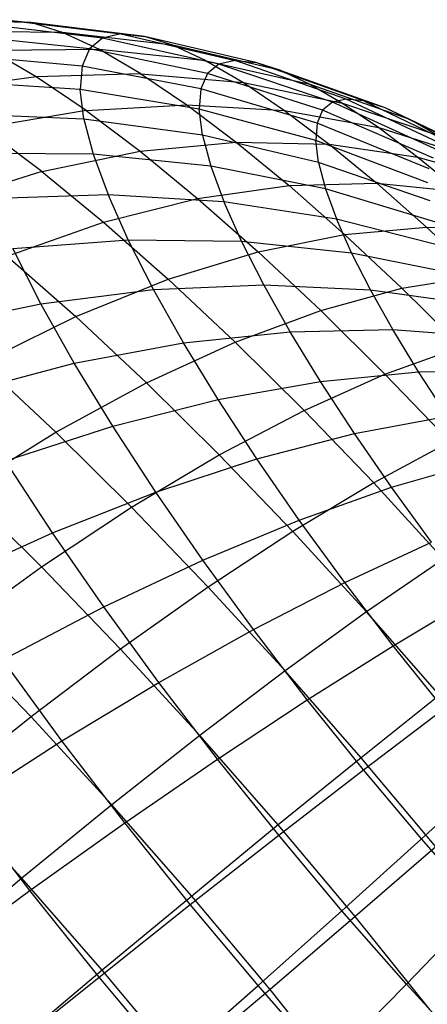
# Model space of a CAD drawing. Extents: x -11.4 to 11.4, y 1.8 to 24.6.
# Tile 170 of 199: x 6.244 to 6.585, y 10.351 to 11.176. Entities that reach past the tile are written whole.
import ezdxf

# ---------------------------------------------------------------- set-up
doc = ezdxf.new("R2010")
doc.units = 0
doc.header["$MEASUREMENT"] = 0
doc.layers.get('0').update_dxf_attribs({"color": 13, "linetype": 'CONTINUOUS'})

# ---------------------------------------------------------------- blocks, each defined once
blk = doc.blocks.new('GRUPUJ_4')
at = {"color": 0}
for p, q in [((17.65789, 9.3323, 4.25907), (17.56189, 9.33362, 4.29178)), ((17.65789, 9.3323, 4.25907), (17.56189, 9.33362, 4.29178)), ((17.71787, 9.31906, 4.09457), (17.61882, 9.33062, 4.1131)), ((17.71787, 9.31906, 4.09457), (17.61882, 9.33062, 4.1131)), ((17.63594, 9.33454, 4.18669), (17.73327, 9.32259, 4.16078)), ((17.63594, 9.33454, 4.18669), (17.73327, 9.32259, 4.16078)), ((17.63594, 9.33454, 4.18669), (17.65789, 9.3323, 4.25907)), ((17.63594, 9.33454, 4.18669), (17.65789, 9.3323, 4.25907)), ((17.75302, 9.32057, 4.22588), (17.65789, 9.3323, 4.25907)), ((17.68443, 9.32392, 4.32943), (17.65789, 9.3323, 4.25907)), ((17.75302, 9.32057, 4.22588), (17.65789, 9.3323, 4.25907)), ((17.68443, 9.32392, 4.32943), (17.65789, 9.3323, 4.25907)), ((17.68443, 9.32392, 4.32943), (17.59081, 9.32449, 4.36845)), ((17.68443, 9.32392, 4.32943), (17.59081, 9.32449, 4.36845)), ((17.77689, 9.31304, 4.28917), (17.68443, 9.32392, 4.32943)), ((17.71525, 9.3095, 4.397), (17.68443, 9.32392, 4.32943)), ((17.77689, 9.31304, 4.28917), (17.68443, 9.32392, 4.32943)), ((17.71525, 9.3095, 4.397), (17.68443, 9.32392, 4.32943)), ((17.73327, 9.32259, 4.16078), (17.71787, 9.31906, 4.09457)), ((17.73327, 9.32259, 4.16078), (17.71787, 9.31906, 4.09457)), ((17.73327, 9.32259, 4.16078), (17.82893, 9.30033, 4.13543)), ((17.73327, 9.32259, 4.16078), (17.75302, 9.32057, 4.22588)), ((17.73327, 9.32259, 4.16078), (17.82893, 9.30033, 4.13543)), ((17.73327, 9.32259, 4.16078), (17.75302, 9.32057, 4.22588)), ((17.70697, 9.31003, 4.028), (17.6067, 9.32058, 4.03909)), ((17.70697, 9.31003, 4.028), (17.6067, 9.32058, 4.03909)), ((17.71787, 9.31906, 4.09457), (17.70697, 9.31003, 4.028)), ((17.71787, 9.31906, 4.09457), (17.70697, 9.31003, 4.028)), ((17.81541, 9.29724, 4.07732), (17.71787, 9.31906, 4.09457)), ((17.81541, 9.29724, 4.07732), (17.71787, 9.31906, 4.09457)), ((17.77689, 9.31304, 4.28917), (17.75302, 9.32057, 4.22588)), ((17.84626, 9.29857, 4.19257), (17.75302, 9.32057, 4.22588)), ((17.77689, 9.31304, 4.28917), (17.75302, 9.32057, 4.22588)), ((17.84626, 9.29857, 4.19257), (17.75302, 9.32057, 4.22588)), ((17.71525, 9.3095, 4.397), (17.6244, 9.30877, 4.4421)), ((17.71525, 9.3095, 4.397), (17.6244, 9.30877, 4.4421)), ((17.66231, 9.28664, 4.5119), (17.6244, 9.30877, 4.4421)), ((17.66231, 9.28664, 4.5119), (17.6244, 9.30877, 4.4421)), ((17.70697, 9.31003, 4.028), (17.7007, 9.2956, 3.96178)), ((17.70697, 9.31003, 4.028), (17.7007, 9.2956, 3.96178)), ((17.80584, 9.28931, 4.01888), (17.70697, 9.31003, 4.028)), ((17.80584, 9.28931, 4.01888), (17.70697, 9.31003, 4.028)), ((17.80462, 9.30006, 4.34996), (17.71525, 9.3095, 4.397)), ((17.75004, 9.28919, 4.46105), (17.71525, 9.3095, 4.397)), ((17.75004, 9.28919, 4.46105), (17.71525, 9.3095, 4.397)), ((17.80462, 9.30006, 4.34996), (17.71525, 9.3095, 4.397)), ((17.86721, 9.29195, 4.24813), (17.77689, 9.31304, 4.28917)), ((17.80462, 9.30006, 4.34996), (17.77689, 9.31304, 4.28917)), ((17.86721, 9.29195, 4.24813), (17.77689, 9.31304, 4.28917)), ((17.80462, 9.30006, 4.34996), (17.77689, 9.31304, 4.28917)), ((17.7007, 9.2956, 3.96178), (17.59974, 9.30453, 3.96548)), ((17.7007, 9.2956, 3.96178), (17.59974, 9.30453, 3.96548)), ((17.80462, 9.30006, 4.34996), (17.89156, 9.28057, 4.30148)), ((17.80462, 9.30006, 4.34996), (17.89156, 9.28057, 4.30148)), ((17.80462, 9.30006, 4.34996), (17.83591, 9.2818, 4.40758)), ((17.80462, 9.30006, 4.34996), (17.83591, 9.2818, 4.40758)), ((17.82893, 9.30033, 4.13543), (17.81541, 9.29724, 4.07732)), ((17.82893, 9.30033, 4.13543), (17.81541, 9.29724, 4.07732)), ((17.82893, 9.30033, 4.13543), (17.84626, 9.29857, 4.19257)), ((17.9219, 9.26802, 4.11091), (17.82893, 9.30033, 4.13543)), ((17.9219, 9.26802, 4.11091), (17.82893, 9.30033, 4.13543)), ((17.82893, 9.30033, 4.13543), (17.84626, 9.29857, 4.19257)), ((17.93663, 9.26651, 4.15949), (17.84626, 9.29857, 4.19257)), ((17.86721, 9.29195, 4.24813), (17.84626, 9.29857, 4.19257)), ((17.93663, 9.26651, 4.15949), (17.84626, 9.29857, 4.19257)), ((17.86721, 9.29195, 4.24813), (17.84626, 9.29857, 4.19257)), ((17.75004, 9.28919, 4.46105), (17.66231, 9.28664, 4.5119)), ((17.75004, 9.28919, 4.46105), (17.66231, 9.28664, 4.5119)), ((17.7007, 9.2956, 3.96178), (17.69913, 9.27592, 3.89664)), ((17.7007, 9.2956, 3.96178), (17.69913, 9.27592, 3.89664)), ((17.80034, 9.27665, 3.96076), (17.7007, 9.2956, 3.96178)), ((17.80034, 9.27665, 3.96076), (17.7007, 9.2956, 3.96178)), ((17.75004, 9.28919, 4.46105), (17.83591, 9.2818, 4.40758)), ((17.75004, 9.28919, 4.46105), (17.7884, 9.26322, 4.52087)), ((17.75004, 9.28919, 4.46105), (17.83591, 9.2818, 4.40758)), ((17.75004, 9.28919, 4.46105), (17.7884, 9.26322, 4.52087)), ((17.80584, 9.28931, 4.01888), (17.80034, 9.27665, 3.96076)), ((17.80584, 9.28931, 4.01888), (17.80034, 9.27665, 3.96076)), ((17.81541, 9.29724, 4.07732), (17.80584, 9.28931, 4.01888)), ((17.81541, 9.29724, 4.07732), (17.80584, 9.28931, 4.01888)), ((17.90227, 9.25865, 4.01183), (17.80584, 9.28931, 4.01888)), ((17.90227, 9.25865, 4.01183), (17.80584, 9.28931, 4.01888)), ((17.9104, 9.26539, 4.06151), (17.81541, 9.29724, 4.07732)), ((17.9104, 9.26539, 4.06151), (17.81541, 9.29724, 4.07732)), ((17.86721, 9.29195, 4.24813), (17.95444, 9.26089, 4.20672)), ((17.86721, 9.29195, 4.24813), (17.95444, 9.26089, 4.20672)), ((17.86721, 9.29195, 4.24813), (17.89156, 9.28057, 4.30148)), ((17.86721, 9.29195, 4.24813), (17.89156, 9.28057, 4.30148)), ((17.66231, 9.28664, 4.5119), (17.57366, 9.27417, 4.55958)), ((17.66231, 9.28664, 4.5119), (17.57366, 9.27417, 4.55958)), ((17.69913, 9.27592, 3.89664), (17.59799, 9.28266, 3.89308)), ((17.69913, 9.27592, 3.89664), (17.59799, 9.28266, 3.89308)), ((17.70412, 9.25834, 4.57709), (17.66231, 9.28664, 4.5119)), ((17.70412, 9.25834, 4.57709), (17.66231, 9.28664, 4.5119)), ((17.83591, 9.2818, 4.40758), (17.91902, 9.26453, 4.35206)), ((17.83591, 9.2818, 4.40758), (17.87042, 9.25844, 4.46139)), ((17.83591, 9.2818, 4.40758), (17.91902, 9.26453, 4.35206)), ((17.83591, 9.2818, 4.40758), (17.87042, 9.25844, 4.46139)), ((17.70228, 9.25121, 3.8333), (17.69913, 9.27592, 3.89664)), ((17.79896, 9.25937, 3.90358), (17.69913, 9.27592, 3.89664)), ((17.79896, 9.25937, 3.90358), (17.69913, 9.27592, 3.89664)), ((17.70228, 9.25121, 3.8333), (17.69913, 9.27592, 3.89664)), ((17.80034, 9.27665, 3.96076), (17.79896, 9.25937, 3.90358)), ((17.80034, 9.27665, 3.96076), (17.79896, 9.25937, 3.90358)), ((17.89759, 9.24788, 3.96242), (17.80034, 9.27665, 3.96076)), ((17.89759, 9.24788, 3.96242), (17.80034, 9.27665, 3.96076)), ((17.89156, 9.28057, 4.30148), (17.97513, 9.25121, 4.25208)), ((17.89156, 9.28057, 4.30148), (17.91902, 9.26453, 4.35206)), ((17.89156, 9.28057, 4.30148), (17.97513, 9.25121, 4.25208)), ((17.89156, 9.28057, 4.30148), (17.91902, 9.26453, 4.35206)), ((17.9104, 9.26539, 4.06151), (17.90227, 9.25865, 4.01183)), ((17.9104, 9.26539, 4.06151), (17.90227, 9.25865, 4.01183)), ((17.9219, 9.26802, 4.11091), (17.9104, 9.26539, 4.06151)), ((17.9219, 9.26802, 4.11091), (17.9104, 9.26539, 4.06151)), ((18.00184, 9.22384, 4.04733), (17.9104, 9.26539, 4.06151)), ((18.00184, 9.22384, 4.04733), (17.9104, 9.26539, 4.06151)), ((17.91902, 9.26453, 4.35206), (17.99848, 9.23758, 4.29507)), ((17.91902, 9.26453, 4.35206), (17.94931, 9.24403, 4.39929)), ((17.91902, 9.26453, 4.35206), (17.99848, 9.23758, 4.29507)), ((17.91902, 9.26453, 4.35206), (17.94931, 9.24403, 4.39929)), ((18.01118, 9.22598, 4.08749), (17.9219, 9.26802, 4.11091)), ((17.93663, 9.26651, 4.15949), (17.9219, 9.26802, 4.11091)), ((17.93663, 9.26651, 4.15949), (17.9219, 9.26802, 4.11091)), ((18.01118, 9.22598, 4.08749), (17.9219, 9.26802, 4.11091)), ((17.93663, 9.26651, 4.15949), (18.02316, 9.22476, 4.12699)), ((17.93663, 9.26651, 4.15949), (18.02316, 9.22476, 4.12699)), ((17.93663, 9.26651, 4.15949), (17.95444, 9.26089, 4.20672)), ((17.93663, 9.26651, 4.15949), (17.95444, 9.26089, 4.20672)), ((17.70412, 9.25834, 4.57709), (17.61847, 9.24384, 4.62946)), ((17.70412, 9.25834, 4.57709), (17.61847, 9.24384, 4.62946)), ((17.70412, 9.25834, 4.57709), (17.7884, 9.26322, 4.52087)), ((17.70412, 9.25834, 4.57709), (17.7884, 9.26322, 4.52087)), ((17.70412, 9.25834, 4.57709), (17.74936, 9.22418, 4.63696)), ((17.70412, 9.25834, 4.57709), (17.74936, 9.22418, 4.63696)), ((17.7884, 9.26322, 4.52087), (17.82991, 9.23188, 4.57581)), ((17.7884, 9.26322, 4.52087), (17.87042, 9.25844, 4.46139)), ((17.7884, 9.26322, 4.52087), (17.87042, 9.25844, 4.46139)), ((17.7884, 9.26322, 4.52087), (17.82991, 9.23188, 4.57581)), ((17.80172, 9.23768, 3.84798), (17.79896, 9.25937, 3.90358)), ((17.89642, 9.23319, 3.91382), (17.79896, 9.25937, 3.90358)), ((17.80172, 9.23768, 3.84798), (17.79896, 9.25937, 3.90358)), ((17.89642, 9.23319, 3.91382), (17.79896, 9.25937, 3.90358)), ((17.87042, 9.25844, 4.46139), (17.94931, 9.24403, 4.39929)), ((17.87042, 9.25844, 4.46139), (17.90776, 9.23023, 4.51082)), ((17.87042, 9.25844, 4.46139), (17.94931, 9.24403, 4.39929)), ((17.87042, 9.25844, 4.46139), (17.90776, 9.23023, 4.51082)), ((17.90227, 9.25865, 4.01183), (17.89759, 9.24788, 3.96242)), ((17.90227, 9.25865, 4.01183), (17.89759, 9.24788, 3.96242)), ((17.99523, 9.21836, 4.00694), (17.90227, 9.25865, 4.01183)), ((17.99523, 9.21836, 4.00694), (17.90227, 9.25865, 4.01183)), ((17.95444, 9.26089, 4.20672), (18.03764, 9.22018, 4.16539)), ((17.95444, 9.26089, 4.20672), (17.97513, 9.25121, 4.25208)), ((17.95444, 9.26089, 4.20672), (18.03764, 9.22018, 4.16539)), ((17.95444, 9.26089, 4.20672), (17.97513, 9.25121, 4.25208)), ((17.70228, 9.25121, 3.8333), (17.60149, 9.25519, 3.82266)), ((17.70228, 9.25121, 3.8333), (17.60149, 9.25519, 3.82266)), ((17.70228, 9.25121, 3.8333), (17.7101, 9.22174, 3.77245)), ((17.80172, 9.23768, 3.84798), (17.70228, 9.25121, 3.8333)), ((17.70228, 9.25121, 3.8333), (17.7101, 9.22174, 3.77245)), ((17.80172, 9.23768, 3.84798), (17.70228, 9.25121, 3.8333)), ((17.97513, 9.25121, 4.25208), (18.05447, 9.21231, 4.20227)), ((17.97513, 9.25121, 4.25208), (17.99848, 9.23758, 4.29507)), ((17.97513, 9.25121, 4.25208), (17.99848, 9.23758, 4.29507)), ((17.97513, 9.25121, 4.25208), (18.05447, 9.21231, 4.20227)), ((17.66696, 9.20722, 4.69363), (17.61847, 9.24384, 4.62946)), ((17.66696, 9.20722, 4.69363), (17.61847, 9.24384, 4.62946)), ((17.89759, 9.24788, 3.96242), (17.89642, 9.23319, 3.91382)), ((17.89759, 9.24788, 3.96242), (17.89642, 9.23319, 3.91382)), ((17.99142, 9.2096, 3.96676), (17.89759, 9.24788, 3.96242)), ((17.99142, 9.2096, 3.96676), (17.89759, 9.24788, 3.96242)), ((17.94931, 9.24403, 4.39929), (18.02423, 9.22015, 4.33522)), ((17.94931, 9.24403, 4.39929), (17.98209, 9.21927, 4.44267)), ((17.94931, 9.24403, 4.39929), (17.98209, 9.21927, 4.44267)), ((17.94931, 9.24403, 4.39929), (18.02423, 9.22015, 4.33522)), ((17.74936, 9.22418, 4.63696), (17.82991, 9.23188, 4.57581)), ((17.74936, 9.22418, 4.63696), (17.82991, 9.23188, 4.57581)), ((17.89877, 9.21476, 3.86656), (17.80172, 9.23768, 3.84798)), ((17.80172, 9.23768, 3.84798), (17.80859, 9.21182, 3.79457)), ((17.80172, 9.23768, 3.84798), (17.80859, 9.21182, 3.79457)), ((17.89877, 9.21476, 3.86656), (17.80172, 9.23768, 3.84798)), ((17.82991, 9.23188, 4.57581), (17.90776, 9.23023, 4.51082)), ((17.82991, 9.23188, 4.57581), (17.87412, 9.19549, 4.62527)), ((17.82991, 9.23188, 4.57581), (17.90776, 9.23023, 4.51082)), ((17.82991, 9.23188, 4.57581), (17.87412, 9.19549, 4.62527)), ((17.89877, 9.21476, 3.86656), (17.89642, 9.23319, 3.91382)), ((17.99047, 9.19766, 3.92725), (17.89642, 9.23319, 3.91382)), ((17.99047, 9.19766, 3.92725), (17.89642, 9.23319, 3.91382)), ((17.89877, 9.21476, 3.86656), (17.89642, 9.23319, 3.91382)), ((17.66696, 9.20722, 4.69363), (17.74936, 9.22418, 4.63696)), ((17.66696, 9.20722, 4.69363), (17.74936, 9.22418, 4.63696)), ((17.74936, 9.22418, 4.63696), (17.79754, 9.18453, 4.69086)), ((17.74936, 9.22418, 4.63696), (17.79754, 9.18453, 4.69086)), ((17.90776, 9.23023, 4.51082), (17.98209, 9.21927, 4.44267)), ((17.90776, 9.23023, 4.51082), (17.98209, 9.21927, 4.44267)), ((17.90776, 9.23023, 4.51082), (17.94754, 9.1975, 4.55531)), ((17.90776, 9.23023, 4.51082), (17.94754, 9.1975, 4.55531)), ((17.7101, 9.22174, 3.77245), (17.61018, 9.22243, 3.75502)), ((17.7101, 9.22174, 3.77245), (17.61018, 9.22243, 3.75502)), ((17.80859, 9.21182, 3.79457), (17.7101, 9.22174, 3.77245)), ((17.7101, 9.22174, 3.77245), (17.72252, 9.18783, 3.71476)), ((17.80859, 9.21182, 3.79457), (17.7101, 9.22174, 3.77245)), ((17.7101, 9.22174, 3.77245), (17.72252, 9.18783, 3.71476)), ((17.98209, 9.21927, 4.44267), (18.0521, 9.19911, 4.3721)), ((17.98209, 9.21927, 4.44267), (18.017, 9.19054, 4.48172)), ((17.98209, 9.21927, 4.44267), (18.0521, 9.19911, 4.3721)), ((17.98209, 9.21927, 4.44267), (18.017, 9.19054, 4.48172)), ((17.66696, 9.20722, 4.69363), (17.58359, 9.18119, 4.7452)), ((17.66696, 9.20722, 4.69363), (17.58359, 9.18119, 4.7452)), ((17.66696, 9.20722, 4.69363), (17.7186, 9.16472, 4.75139)), ((17.66696, 9.20722, 4.69363), (17.7186, 9.16472, 4.75139)), ((17.90461, 9.19277, 3.82115), (17.80859, 9.21182, 3.79457)), ((17.80859, 9.21182, 3.79457), (17.81949, 9.18206, 3.74393)), ((17.90461, 9.19277, 3.82115), (17.80859, 9.21182, 3.79457)), ((17.80859, 9.21182, 3.79457), (17.81949, 9.18206, 3.74393)), ((17.99238, 9.18267, 3.88882), (17.89877, 9.21476, 3.86656)), ((17.89877, 9.21476, 3.86656), (17.90461, 9.19277, 3.82115)), ((17.99238, 9.18267, 3.88882), (17.89877, 9.21476, 3.86656)), ((17.89877, 9.21476, 3.86656), (17.90461, 9.19277, 3.82115)), ((17.79754, 9.18453, 4.69086), (17.87412, 9.19549, 4.62527)), ((17.79754, 9.18453, 4.69086), (17.87412, 9.19549, 4.62527)), ((17.87412, 9.19549, 4.62527), (17.94754, 9.1975, 4.55531)), ((17.87412, 9.19549, 4.62527), (17.94754, 9.1975, 4.55531)), ((17.87412, 9.19549, 4.62527), (17.92055, 9.15447, 4.6687)), ((17.87412, 9.19549, 4.62527), (17.92055, 9.15447, 4.6687)), ((17.99713, 9.1648, 3.8519), (17.90461, 9.19277, 3.82115)), ((17.90461, 9.19277, 3.82115), (17.91387, 9.16747, 3.7781)), ((17.90461, 9.19277, 3.82115), (17.91387, 9.16747, 3.7781)), ((17.99713, 9.1648, 3.8519), (17.90461, 9.19277, 3.82115)), ((17.94754, 9.1975, 4.55531), (18.017, 9.19054, 4.48172)), ((17.94754, 9.1975, 4.55531), (18.017, 9.19054, 4.48172)), ((17.94754, 9.1975, 4.55531), (17.9893, 9.1606, 4.59438)), ((17.94754, 9.1975, 4.55531), (17.9893, 9.1606, 4.59438)), ((17.62399, 9.18474, 3.69088), (17.72252, 9.18783, 3.71476)), ((17.62399, 9.18474, 3.69088), (17.72252, 9.18783, 3.71476)), ((17.7186, 9.16472, 4.75139), (17.79754, 9.18453, 4.69086)), ((17.7186, 9.16472, 4.75139), (17.79754, 9.18453, 4.69086)), ((17.7394, 9.14986, 3.66085), (17.72252, 9.18783, 3.71476)), ((17.7394, 9.14986, 3.66085), (17.72252, 9.18783, 3.71476)), ((17.72252, 9.18783, 3.71476), (17.81949, 9.18206, 3.74393)), ((17.72252, 9.18783, 3.71476), (17.81949, 9.18206, 3.74393)), ((17.79754, 9.18453, 4.69086), (17.84814, 9.13982, 4.73819)), ((17.79754, 9.18453, 4.69086), (17.84814, 9.13982, 4.73819)), ((17.83431, 9.14872, 3.69662), (17.81949, 9.18206, 3.74393)), ((17.81949, 9.18206, 3.74393), (17.91387, 9.16747, 3.7781)), ((17.83431, 9.14872, 3.69662), (17.81949, 9.18206, 3.74393)), ((17.81949, 9.18206, 3.74393), (17.91387, 9.16747, 3.7781)), ((17.92646, 9.13913, 3.73788), (17.91387, 9.16747, 3.7781)), ((17.92646, 9.13913, 3.73788), (17.91387, 9.16747, 3.7781)), ((17.91387, 9.16747, 3.7781), (18.00466, 9.14423, 3.8169)), ((17.91387, 9.16747, 3.7781), (18.00466, 9.14423, 3.8169)), ((17.63814, 9.1363, 4.80622), (17.7186, 9.16472, 4.75139)), ((17.63814, 9.1363, 4.80622), (17.7186, 9.16472, 4.75139)), ((17.7186, 9.16472, 4.75139), (17.77283, 9.11681, 4.80212)), ((17.7186, 9.16472, 4.75139), (17.77283, 9.11681, 4.80212)), ((17.92055, 9.15447, 4.6687), (17.9893, 9.1606, 4.59438)), ((17.92055, 9.15447, 4.6687), (17.9893, 9.1606, 4.59438)), ((17.9893, 9.1606, 4.59438), (18.05366, 9.15815, 4.51602)), ((17.9893, 9.1606, 4.59438), (18.05366, 9.15815, 4.51602)), ((17.9893, 9.1606, 4.59438), (18.0326, 9.11993, 4.6276)), ((17.9893, 9.1606, 4.59438), (18.0326, 9.11993, 4.6276)), ((17.64275, 9.14253, 3.63096), (17.7394, 9.14986, 3.66085)), ((17.64275, 9.14253, 3.63096), (17.7394, 9.14986, 3.66085)), ((17.76055, 9.10824, 3.61132), (17.7394, 9.14986, 3.66085)), ((17.7394, 9.14986, 3.66085), (17.83431, 9.14872, 3.69662)), ((17.76055, 9.10824, 3.61132), (17.7394, 9.14986, 3.66085)), ((17.7394, 9.14986, 3.66085), (17.83431, 9.14872, 3.69662)), ((17.84814, 9.13982, 4.73819), (17.92055, 9.15447, 4.6687)), ((17.84814, 9.13982, 4.73819), (17.92055, 9.15447, 4.6687)), ((17.92055, 9.15447, 4.6687), (17.96869, 9.10926, 4.70563)), ((17.92055, 9.15447, 4.6687), (17.96869, 9.10926, 4.70563)), ((17.66626, 9.09626, 3.5759), (17.64275, 9.14253, 3.63096)), ((17.66626, 9.09626, 3.5759), (17.64275, 9.14253, 3.63096)), ((17.85287, 9.11219, 3.65314), (17.83431, 9.14872, 3.69662)), ((17.85287, 9.11219, 3.65314), (17.83431, 9.14872, 3.69662)), ((17.83431, 9.14872, 3.69662), (17.92646, 9.13913, 3.73788)), ((17.83431, 9.14872, 3.69662), (17.92646, 9.13913, 3.73788)), ((17.63814, 9.1363, 4.80622), (17.69542, 9.08568, 4.85981)), ((17.63814, 9.1363, 4.80622), (17.69542, 9.08568, 4.85981)), ((17.77283, 9.11681, 4.80212), (17.84814, 9.13982, 4.73819)), ((17.77283, 9.11681, 4.80212), (17.84814, 9.13982, 4.73819)), ((17.84814, 9.13982, 4.73819), (17.9006, 9.09055, 4.77844)), ((17.84814, 9.13982, 4.73819), (17.9006, 9.09055, 4.77844)), ((17.94225, 9.10808, 3.70092), (17.92646, 9.13913, 3.73788)), ((17.92646, 9.13913, 3.73788), (18.0149, 9.12119, 3.7842)), ((17.94225, 9.10808, 3.70092), (17.92646, 9.13913, 3.73788)), ((17.92646, 9.13913, 3.73788), (18.0149, 9.12119, 3.7842)), ((17.69542, 9.08568, 4.85981), (17.77283, 9.11681, 4.80212)), ((17.69542, 9.08568, 4.85981), (17.77283, 9.11681, 4.80212)), ((17.77283, 9.11681, 4.80212), (17.82905, 9.064, 4.84526)), ((17.77283, 9.11681, 4.80212), (17.82905, 9.064, 4.84526)), ((17.96869, 9.10926, 4.70563), (18.0326, 9.11993, 4.6276)), ((17.96869, 9.10926, 4.70563), (18.0326, 9.11993, 4.6276)), ((17.66626, 9.09626, 3.5759), (17.76055, 9.10824, 3.61132)), ((17.66626, 9.09626, 3.5759), (17.76055, 9.10824, 3.61132)), ((17.76055, 9.10824, 3.61132), (17.85287, 9.11219, 3.65314)), ((17.76055, 9.10824, 3.61132), (17.85287, 9.11219, 3.65314)), ((17.78574, 9.06343, 3.56672), (17.76055, 9.10824, 3.61132)), ((17.78574, 9.06343, 3.56672), (17.76055, 9.10824, 3.61132)), ((17.87498, 9.07286, 3.61399), (17.85287, 9.11219, 3.65314)), ((17.85287, 9.11219, 3.65314), (17.94225, 9.10808, 3.70092)), ((17.87498, 9.07286, 3.61399), (17.85287, 9.11219, 3.65314)), ((17.85287, 9.11219, 3.65314), (17.94225, 9.10808, 3.70092)), ((17.9006, 9.09055, 4.77844), (17.96869, 9.10926, 4.70563)), ((17.9006, 9.09055, 4.77844), (17.96869, 9.10926, 4.70563)), ((17.96104, 9.07464, 3.66764), (17.94225, 9.10808, 3.70092)), ((17.94225, 9.10808, 3.70092), (18.02773, 9.09594, 3.75415)), ((17.96104, 9.07464, 3.66764), (17.94225, 9.10808, 3.70092)), ((17.94225, 9.10808, 3.70092), (18.02773, 9.09594, 3.75415)), ((17.96869, 9.10926, 4.70563), (18.018, 9.06036, 4.73565)), ((17.96869, 9.10926, 4.70563), (18.018, 9.06036, 4.73565)), ((17.57101, 9.07638, 3.54726), (17.66626, 9.09626, 3.5759)), ((17.57101, 9.07638, 3.54726), (17.66626, 9.09626, 3.5759)), ((17.69426, 9.04644, 3.52632), (17.66626, 9.09626, 3.5759)), ((17.69426, 9.04644, 3.52632), (17.66626, 9.09626, 3.5759)), ((17.61675, 9.04677, 4.91064), (17.69542, 9.08568, 4.85981)), ((17.61675, 9.04677, 4.91064), (17.69542, 9.08568, 4.85981)), ((17.69542, 9.08568, 4.85981), (17.75482, 9.0299, 4.90537)), ((17.69542, 9.08568, 4.85981), (17.75482, 9.0299, 4.90537)), ((17.82905, 9.064, 4.84526), (17.9006, 9.09055, 4.77844)), ((17.82905, 9.064, 4.84526), (17.9006, 9.09055, 4.77844)), ((17.9006, 9.09055, 4.77844), (17.95434, 9.03726, 4.81116)), ((17.9006, 9.09055, 4.77844), (17.95434, 9.03726, 4.81116)), ((17.87498, 9.07286, 3.61399), (17.96104, 9.07464, 3.66764)), ((17.87498, 9.07286, 3.61399), (17.96104, 9.07464, 3.66764)), ((17.98265, 9.03918, 3.63839), (17.96104, 9.07464, 3.66764)), ((17.98265, 9.03918, 3.63839), (17.96104, 9.07464, 3.66764)), ((17.96104, 9.07464, 3.66764), (18.04301, 9.06875, 3.72709)), ((17.96104, 9.07464, 3.66764), (18.04301, 9.06875, 3.72709)), ((17.78574, 9.06343, 3.56672), (17.87498, 9.07286, 3.61399)), ((17.78574, 9.06343, 3.56672), (17.87498, 9.07286, 3.61399)), ((17.9004, 9.03115, 3.57959), (17.87498, 9.07286, 3.61399)), ((17.9004, 9.03115, 3.57959), (17.87498, 9.07286, 3.61399)), ((17.69426, 9.04644, 3.52632), (17.78574, 9.06343, 3.56672)), ((17.69426, 9.04644, 3.52632), (17.78574, 9.06343, 3.56672)), ((17.75482, 9.0299, 4.90537), (17.82905, 9.064, 4.84526)), ((17.75482, 9.0299, 4.90537), (17.82905, 9.064, 4.84526)), ((17.81469, 9.01591, 3.52752), (17.78574, 9.06343, 3.56672)), ((17.81469, 9.01591, 3.52752), (17.78574, 9.06343, 3.56672)), ((17.82905, 9.064, 4.84526), (17.88665, 9.00689, 4.88032)), ((17.82905, 9.064, 4.84526), (17.88665, 9.00689, 4.88032)), ((17.95434, 9.03726, 4.81116), (18.018, 9.06036, 4.73565)), ((17.95434, 9.03726, 4.81116), (18.018, 9.06036, 4.73565)), ((17.60153, 9.02209, 3.49323), (17.69426, 9.04644, 3.52632)), ((17.60153, 9.02209, 3.49323), (17.69426, 9.04644, 3.52632)), ((17.61675, 9.04677, 4.91064), (17.67868, 8.98861, 4.95815)), ((17.61675, 9.04677, 4.91064), (17.67868, 8.98861, 4.95815)), ((17.72645, 8.99362, 3.48275), (17.69426, 9.04644, 3.52632)), ((17.72645, 8.99362, 3.48275), (17.69426, 9.04644, 3.52632)), ((17.88665, 9.00689, 4.88032), (17.95434, 9.03726, 4.81116)), ((17.88665, 9.00689, 4.88032), (17.95434, 9.03726, 4.81116)), ((17.9004, 9.03115, 3.57959), (17.98265, 9.03918, 3.63839)), ((17.9004, 9.03115, 3.57959), (17.98265, 9.03918, 3.63839)), ((18.00878, 8.98053, 4.83599), (17.95434, 9.03726, 4.81116)), ((18.00878, 8.98053, 4.83599), (17.95434, 9.03726, 4.81116)), ((17.98265, 9.03918, 3.63839), (18.06058, 9.03992, 3.70331)), ((17.98265, 9.03918, 3.63839), (18.06058, 9.03992, 3.70331)), ((18.00683, 9.0021, 3.6135), (17.98265, 9.03918, 3.63839)), ((18.00683, 9.0021, 3.6135), (17.98265, 9.03918, 3.63839)), ((17.67868, 8.98861, 4.95815), (17.75482, 9.0299, 4.90537)), ((17.67868, 8.98861, 4.95815), (17.75482, 9.0299, 4.90537)), ((17.75482, 9.0299, 4.90537), (17.81566, 8.96957, 4.94242)), ((17.75482, 9.0299, 4.90537), (17.81566, 8.96957, 4.94242)), ((17.81469, 9.01591, 3.52752), (17.9004, 9.03115, 3.57959)), ((17.81469, 9.01591, 3.52752), (17.9004, 9.03115, 3.57959)), ((17.92884, 8.98753, 3.55031), (17.9004, 9.03115, 3.57959)), ((17.92884, 8.98753, 3.55031), (17.9004, 9.03115, 3.57959)), ((17.72645, 8.99362, 3.48275), (17.81469, 9.01591, 3.52752)), ((17.72645, 8.99362, 3.48275), (17.81469, 9.01591, 3.52752)), ((17.8471, 8.96621, 3.49417), (17.81469, 9.01591, 3.52752)), ((17.8471, 8.96621, 3.49417), (17.81469, 9.01591, 3.52752)), ((17.81566, 8.96957, 4.94242), (17.88665, 9.00689, 4.88032)), ((17.81566, 8.96957, 4.94242), (17.88665, 9.00689, 4.88032)), ((17.945, 8.94608, 4.90694), (17.88665, 9.00689, 4.88032)), ((17.945, 8.94608, 4.90694), (17.88665, 9.00689, 4.88032)), ((17.92884, 8.98753, 3.55031), (18.00683, 9.0021, 3.6135)), ((17.92884, 8.98753, 3.55031), (18.00683, 9.0021, 3.6135)), ((17.63661, 8.96453, 3.44574), (17.72645, 8.99362, 3.48275)), ((17.63661, 8.96453, 3.44574), (17.72645, 8.99362, 3.48275)), ((17.76248, 8.93838, 3.44567), (17.72645, 8.99362, 3.48275)), ((17.76248, 8.93838, 3.44567), (17.72645, 8.99362, 3.48275)), ((17.60144, 8.94055, 5.00302), (17.67868, 8.98861, 4.95815)), ((17.60144, 8.94055, 5.00302), (17.67868, 8.98861, 4.95815)), ((17.67868, 8.98861, 4.95815), (17.74212, 8.92569, 4.99678)), ((17.67868, 8.98861, 4.95815), (17.74212, 8.92569, 4.99678)), ((17.8471, 8.96621, 3.49417), (17.92884, 8.98753, 3.55031)), ((17.8471, 8.96621, 3.49417), (17.92884, 8.98753, 3.55031)), ((17.96, 8.94247, 3.52648), (17.92884, 8.98753, 3.55031)), ((17.96, 8.94247, 3.52648), (17.92884, 8.98753, 3.55031)), ((18.00878, 8.98053, 4.83599), (17.945, 8.94608, 4.90694)), ((18.00878, 8.98053, 4.83599), (17.945, 8.94608, 4.90694)), ((17.74212, 8.92569, 4.99678), (17.81566, 8.96957, 4.94242)), ((17.74212, 8.92569, 4.99678), (17.81566, 8.96957, 4.94242)), ((17.8773, 8.90534, 4.97053), (17.81566, 8.96957, 4.94242)), ((17.8773, 8.90534, 4.97053), (17.81566, 8.96957, 4.94242)), ((17.67586, 8.90432, 3.40534), (17.63661, 8.96453, 3.44574)), ((17.67586, 8.90432, 3.40534), (17.63661, 8.96453, 3.44574)), ((17.76248, 8.93838, 3.44567), (17.8471, 8.96621, 3.49417)), ((17.76248, 8.93838, 3.44567), (17.8471, 8.96621, 3.49417)), ((17.8826, 8.91488, 3.46702), (17.8471, 8.96621, 3.49417)), ((17.8826, 8.91488, 3.46702), (17.8471, 8.96621, 3.49417)), ((17.96, 8.94247, 3.52648), (18.03332, 8.96379, 3.59324)), ((17.96, 8.94247, 3.52648), (18.03332, 8.96379, 3.59324)), ((17.945, 8.94608, 4.90694), (17.8773, 8.90534, 4.97053)), ((17.945, 8.94608, 4.90694), (17.8773, 8.90534, 4.97053)), ((17.8826, 8.91488, 3.46702), (17.96, 8.94247, 3.52648)), ((17.8826, 8.91488, 3.46702), (17.96, 8.94247, 3.52648)), ((18.00345, 8.88226, 4.92481), (17.945, 8.94608, 4.90694)), ((18.00345, 8.88226, 4.92481), (17.945, 8.94608, 4.90694)), ((17.99353, 8.89647, 3.50836), (17.96, 8.94247, 3.52648)), ((17.99353, 8.89647, 3.50836), (17.96, 8.94247, 3.52648)), ((17.60144, 8.94055, 5.00302), (17.66681, 8.87573, 5.04282)), ((17.60144, 8.94055, 5.00302), (17.66681, 8.87573, 5.04282)), ((17.67586, 8.90432, 3.40534), (17.76248, 8.93838, 3.44567)), ((17.67586, 8.90432, 3.40534), (17.76248, 8.93838, 3.44567)), ((17.80194, 8.88131, 3.41549), (17.76248, 8.93838, 3.44567)), ((17.80194, 8.88131, 3.41549), (17.76248, 8.93838, 3.44567)), ((17.66681, 8.87573, 5.04282), (17.74212, 8.92569, 4.99678)), ((17.66681, 8.87573, 5.04282), (17.74212, 8.92569, 4.99678)), ((17.80639, 8.85872, 5.02609), (17.74212, 8.92569, 4.99678)), ((17.80639, 8.85872, 5.02609), (17.74212, 8.92569, 4.99678)), ((17.80194, 8.88131, 3.41549), (17.8826, 8.91488, 3.46702)), ((17.80194, 8.88131, 3.41549), (17.8826, 8.91488, 3.46702)), ((17.9208, 8.86247, 3.44637), (17.8826, 8.91488, 3.46702)), ((17.9208, 8.86247, 3.44637), (17.8826, 8.91488, 3.46702)), ((17.58819, 8.86441, 3.37359), (17.67586, 8.90432, 3.40534)), ((17.58819, 8.86441, 3.37359), (17.67586, 8.90432, 3.40534)), ((17.71887, 8.84213, 3.37244), (17.67586, 8.90432, 3.40534)), ((17.71887, 8.84213, 3.37244), (17.67586, 8.90432, 3.40534)), ((17.8773, 8.90534, 4.97053), (17.80639, 8.85872, 5.02609)), ((17.8773, 8.90534, 4.97053), (17.80639, 8.85872, 5.02609)), ((17.93905, 8.83791, 4.98941), (17.8773, 8.90534, 4.97053)), ((17.93905, 8.83791, 4.98941), (17.8773, 8.90534, 4.97053)), ((17.9208, 8.86247, 3.44637), (17.99353, 8.89647, 3.50836)), ((17.9208, 8.86247, 3.44637), (17.99353, 8.89647, 3.50836)), ((17.71887, 8.84213, 3.37244), (17.80194, 8.88131, 3.41549)), ((17.71887, 8.84213, 3.37244), (17.80194, 8.88131, 3.41549)), ((17.8444, 8.82305, 3.39254), (17.80194, 8.88131, 3.41549)), ((17.8444, 8.82305, 3.39254), (17.80194, 8.88131, 3.41549)), ((18.00345, 8.88226, 4.92481), (17.93905, 8.83791, 4.98941)), ((18.00345, 8.88226, 4.92481), (17.93905, 8.83791, 4.98941)), ((17.59054, 8.82021, 5.08007), (17.66681, 8.87573, 5.04282)), ((17.59054, 8.82021, 5.08007), (17.66681, 8.87573, 5.04282)), ((17.73303, 8.80672, 5.07303), (17.66681, 8.87573, 5.04282)), ((17.73303, 8.80672, 5.07303), (17.66681, 8.87573, 5.04282)), ((17.8444, 8.82305, 3.39254), (17.9208, 8.86247, 3.44637)), ((17.8444, 8.82305, 3.39254), (17.9208, 8.86247, 3.44637)), ((17.96129, 8.80956, 3.43245), (17.9208, 8.86247, 3.44637)), ((17.96129, 8.80956, 3.43245), (17.9208, 8.86247, 3.44637)), ((17.80639, 8.85872, 5.02609), (17.73303, 8.80672, 5.07303)), ((17.80639, 8.85872, 5.02609), (17.73303, 8.80672, 5.07303)), ((17.87078, 8.78841, 5.04578), (17.80639, 8.85872, 5.02609)), ((17.87078, 8.78841, 5.04578), (17.80639, 8.85872, 5.02609)), ((17.96129, 8.80956, 3.43245), (18.02907, 8.85002, 3.49614)), ((17.96129, 8.80956, 3.43245), (18.02907, 8.85002, 3.49614)), ((17.63428, 8.79775, 3.33834), (17.71887, 8.84213, 3.37244)), ((17.63428, 8.79775, 3.33834), (17.71887, 8.84213, 3.37244)), ((17.76515, 8.77864, 3.34743), (17.71887, 8.84213, 3.37244)), ((17.76515, 8.77864, 3.34743), (17.71887, 8.84213, 3.37244)), ((17.93905, 8.83791, 4.98941), (17.87078, 8.78841, 5.04578)), ((17.93905, 8.83791, 4.98941), (17.87078, 8.78841, 5.04578)), ((18.00023, 8.76804, 4.99885), (17.93905, 8.83791, 4.98941)), ((18.00023, 8.76804, 4.99885), (17.93905, 8.83791, 4.98941)), ((17.658, 8.7499, 5.11085), (17.59054, 8.82021, 5.08007)), ((17.658, 8.7499, 5.11085), (17.59054, 8.82021, 5.08007)), ((17.76515, 8.77864, 3.34743), (17.8444, 8.82305, 3.39254)), ((17.76515, 8.77864, 3.34743), (17.8444, 8.82305, 3.39254)), ((17.88941, 8.76423, 3.37707), (17.8444, 8.82305, 3.39254)), ((17.88941, 8.76423, 3.37707), (17.8444, 8.82305, 3.39254)), ((17.73303, 8.80672, 5.07303), (17.658, 8.7499, 5.11085)), ((17.73303, 8.80672, 5.07303), (17.658, 8.7499, 5.11085)), ((17.79938, 8.73428, 5.09332), (17.73303, 8.80672, 5.07303)), ((17.79938, 8.73428, 5.09332), (17.73303, 8.80672, 5.07303)), ((17.88941, 8.76423, 3.37707), (17.96129, 8.80956, 3.43245)), ((17.88941, 8.76423, 3.37707), (17.96129, 8.80956, 3.43245)), ((18.00362, 8.75672, 3.42542), (17.96129, 8.80956, 3.43245)), ((18.00362, 8.75672, 3.42542), (17.96129, 8.80956, 3.43245)), ((17.68388, 8.7297, 3.31153), (17.63428, 8.79775, 3.33834)), ((17.68388, 8.7297, 3.31153), (17.63428, 8.79775, 3.33834)), ((17.87078, 8.78841, 5.04578), (17.79938, 8.73428, 5.09332)), ((17.87078, 8.78841, 5.04578), (17.79938, 8.73428, 5.09332)), ((17.93458, 8.71555, 5.05562), (17.87078, 8.78841, 5.04578)), ((17.93458, 8.71555, 5.05562), (17.87078, 8.78841, 5.04578)), ((17.68388, 8.7297, 3.31153), (17.76515, 8.77864, 3.34743)), ((17.68388, 8.7297, 3.31153), (17.76515, 8.77864, 3.34743)), ((17.8142, 8.71454, 3.33057), (17.76515, 8.77864, 3.34743)), ((17.8142, 8.71454, 3.33057), (17.76515, 8.77864, 3.34743)), ((17.8142, 8.71454, 3.33057), (17.88941, 8.76423, 3.37707)), ((17.8142, 8.71454, 3.33057), (17.88941, 8.76423, 3.37707)), ((17.93647, 8.70551, 3.36925), (17.88941, 8.76423, 3.37707)), ((17.93647, 8.70551, 3.36925), (17.88941, 8.76423, 3.37707)), ((18.00023, 8.76804, 4.99885), (17.93458, 8.71555, 5.05562)), ((18.00023, 8.76804, 4.99885), (17.93458, 8.71555, 5.05562)), ((17.93647, 8.70551, 3.36925), (18.00362, 8.75672, 3.42542)), ((17.93647, 8.70551, 3.36925), (18.00362, 8.75672, 3.42542)), ((17.658, 8.7499, 5.11085), (17.5821, 8.68886, 5.13914)), ((17.658, 8.7499, 5.11085), (17.5821, 8.68886, 5.13914)), ((17.72559, 8.6761, 5.13152), (17.658, 8.7499, 5.11085)), ((17.72559, 8.6761, 5.13152), (17.658, 8.7499, 5.11085)), ((17.60147, 8.67676, 3.28521), (17.68388, 8.7297, 3.31153)), ((17.60147, 8.67676, 3.28521), (17.68388, 8.7297, 3.31153)), ((17.73646, 8.661, 3.29346), (17.68388, 8.7297, 3.31153)), ((17.73646, 8.661, 3.29346), (17.68388, 8.7297, 3.31153)), ((17.79938, 8.73428, 5.09332), (17.72559, 8.6761, 5.13152)), ((17.79938, 8.73428, 5.09332), (17.72559, 8.6761, 5.13152)), ((17.86511, 8.65921, 5.10346), (17.79938, 8.73428, 5.09332)), ((17.86511, 8.65921, 5.10346), (17.79938, 8.73428, 5.09332)), ((17.73646, 8.661, 3.29346), (17.8142, 8.71454, 3.33057)), ((17.73646, 8.661, 3.29346), (17.8142, 8.71454, 3.33057)), ((17.86548, 8.65054, 3.32205), (17.8142, 8.71454, 3.33057)), ((17.86548, 8.65054, 3.32205), (17.8142, 8.71454, 3.33057)), ((17.93458, 8.71555, 5.05562), (17.86511, 8.65921, 5.10346)), ((17.93458, 8.71555, 5.05562), (17.86511, 8.65921, 5.10346)), ((17.99709, 8.64094, 5.05551), (17.93458, 8.71555, 5.05562)), ((17.99709, 8.64094, 5.05551), (17.93458, 8.71555, 5.05562)), ((17.86548, 8.65054, 3.32205), (17.93647, 8.70551, 3.36925)), ((17.86548, 8.65054, 3.32205), (17.93647, 8.70551, 3.36925)), ((17.98506, 8.64751, 3.36916), (17.93647, 8.70551, 3.36925)), ((17.98506, 8.64751, 3.36916), (17.93647, 8.70551, 3.36925)), ((17.98506, 8.64751, 3.36916), (18.04733, 8.70455, 3.42534)), ((17.98506, 8.64751, 3.36916), (18.04733, 8.70455, 3.42534)), ((17.65022, 8.61448, 5.15997), (17.5821, 8.68886, 5.13914)), ((17.65022, 8.61448, 5.15997), (17.5821, 8.68886, 5.13914)), ((17.657, 8.60419, 3.26612), (17.60147, 8.67676, 3.28521)), ((17.657, 8.60419, 3.26612), (17.60147, 8.67676, 3.28521)), ((17.72559, 8.6761, 5.13152), (17.65022, 8.61448, 5.15997)), ((17.72559, 8.6761, 5.13152), (17.65022, 8.61448, 5.15997)), ((17.79257, 8.59962, 5.14185), (17.72559, 8.6761, 5.13152)), ((17.79257, 8.59962, 5.14185), (17.72559, 8.6761, 5.13152)), ((17.657, 8.60419, 3.26612), (17.73646, 8.661, 3.29346)), ((17.657, 8.60419, 3.26612), (17.73646, 8.661, 3.29346)), ((17.79142, 8.59241, 3.28432), (17.73646, 8.661, 3.29346)), ((17.79142, 8.59241, 3.28432), (17.73646, 8.661, 3.29346)), ((17.86511, 8.65921, 5.10346), (17.79257, 8.59962, 5.14185)), ((17.86511, 8.65921, 5.10346), (17.79257, 8.59962, 5.14185)), ((17.92952, 8.58233, 5.10334), (17.86511, 8.65921, 5.10346)), ((17.92952, 8.58233, 5.10334), (17.86511, 8.65921, 5.10346)), ((17.79142, 8.59241, 3.28432), (17.86548, 8.65054, 3.32205)), ((17.79142, 8.59241, 3.28432), (17.86548, 8.65054, 3.32205)), ((17.91844, 8.58733, 3.32195), (17.86548, 8.65054, 3.32205)), ((17.91844, 8.58733, 3.32195), (17.86548, 8.65054, 3.32205)), ((17.91844, 8.58733, 3.32195), (17.98506, 8.64751, 3.36916)), ((17.91844, 8.58733, 3.32195), (17.98506, 8.64751, 3.36916)), ((18.03465, 8.59088, 3.37681), (17.98506, 8.64751, 3.36916)), ((18.03465, 8.59088, 3.37681), (17.98506, 8.64751, 3.36916)), ((17.99709, 8.64094, 5.05551), (17.92952, 8.58233, 5.10334)), ((17.99709, 8.64094, 5.05551), (17.92952, 8.58233, 5.10334)), ((17.65022, 8.61448, 5.15997), (17.57405, 8.55008, 5.17838)), ((17.65022, 8.61448, 5.15997), (17.57405, 8.55008, 5.17838)), ((17.71772, 8.53739, 5.17039), (17.65022, 8.61448, 5.15997)), ((17.71772, 8.53739, 5.17039), (17.65022, 8.61448, 5.15997)), ((17.57668, 8.5447, 3.24886), (17.657, 8.60419, 3.26612)), ((17.57668, 8.5447, 3.24886), (17.657, 8.60419, 3.26612)), ((17.71506, 8.53173, 3.25647), (17.657, 8.60419, 3.26612)), ((17.71506, 8.53173, 3.25647), (17.657, 8.60419, 3.26612)), ((17.79257, 8.59962, 5.14185), (17.71772, 8.53739, 5.17039)), ((17.79257, 8.59962, 5.14185), (17.71772, 8.53739, 5.17039)), ((17.85819, 8.52128, 5.14173), (17.79257, 8.59962, 5.14185)), ((17.85819, 8.52128, 5.14173), (17.79257, 8.59962, 5.14185)), ((17.71506, 8.53173, 3.25647), (17.79142, 8.59241, 3.28432)), ((17.71506, 8.53173, 3.25647), (17.79142, 8.59241, 3.28432)), ((17.84817, 8.52466, 3.28422), (17.79142, 8.59241, 3.28432)), ((17.84817, 8.52466, 3.28422), (17.79142, 8.59241, 3.28432)), ((17.97248, 8.52562, 3.33029), (18.03465, 8.59088, 3.37681)), ((17.97248, 8.52562, 3.33029), (18.03465, 8.59088, 3.37681)), ((17.84817, 8.52466, 3.28422), (17.91844, 8.58733, 3.32195)), ((17.84817, 8.52466, 3.28422), (17.91844, 8.58733, 3.32195)), ((17.92952, 8.58233, 5.10334), (17.85819, 8.52128, 5.14173)), ((17.92952, 8.58233, 5.10334), (17.85819, 8.52128, 5.14173)), ((17.97248, 8.52562, 3.33029), (17.91844, 8.58733, 3.32195)), ((17.97248, 8.52562, 3.33029), (17.91844, 8.58733, 3.32195)), ((17.9919, 8.50448, 5.09297), (17.92952, 8.58233, 5.10334)), ((17.9919, 8.50448, 5.09297), (17.92952, 8.58233, 5.10334)), ((17.63722, 8.46914, 3.23879), (17.71506, 8.53173, 3.25647)), ((17.63722, 8.46914, 3.23879), (17.71506, 8.53173, 3.25647)), ((17.71772, 8.53739, 5.17039), (17.64137, 8.47321, 5.18877)), ((17.71772, 8.53739, 5.17039), (17.64137, 8.47321, 5.18877)), ((17.77501, 8.46017, 3.25637), (17.71506, 8.53173, 3.25647)), ((17.77501, 8.46017, 3.25637), (17.71506, 8.53173, 3.25647)), ((17.78386, 8.45844, 5.17027), (17.71772, 8.53739, 5.17039)), ((17.78386, 8.45844, 5.17027), (17.71772, 8.53739, 5.17039)), ((17.77501, 8.46017, 3.25637), (17.84817, 8.52466, 3.28422)), ((17.77501, 8.46017, 3.25637), (17.84817, 8.52466, 3.28422)), ((17.90609, 8.45852, 3.29316), (17.84817, 8.52466, 3.28422)), ((17.90609, 8.45852, 3.29316), (17.84817, 8.52466, 3.28422)), ((17.90609, 8.45852, 3.29316), (17.97248, 8.52562, 3.33029)), ((17.90609, 8.45852, 3.29316), (17.97248, 8.52562, 3.33029)), ((18.02702, 8.46607, 3.34697), (17.97248, 8.52562, 3.33029)), ((18.02702, 8.46607, 3.34697), (17.97248, 8.52562, 3.33029)), ((17.85819, 8.52128, 5.14173), (17.78386, 8.45844, 5.17027)), ((17.85819, 8.52128, 5.14173), (17.78386, 8.45844, 5.17027)), ((17.92175, 8.44196, 5.13117), (17.85819, 8.52128, 5.14173)), ((17.92175, 8.44196, 5.13117), (17.85819, 8.52128, 5.14173))]:
    blk.add_line(p, q, dxfattribs=at)
blk = doc.blocks.new('SATELLITE_M_ZWIS-11230-112')
at = {"color": 0}
blk.add_blockref('GRUPUJ_4', (-11.40464, 1.84184, 0.62927), dxfattribs=at)

msp = doc.modelspace()

# ---------------------------------------------------------------- block references
at = {"color": 0}
msp.add_blockref('SATELLITE_M_ZWIS-11230-112', (0, 0), dxfattribs=at)

doc.saveas('drawing.dxf')
